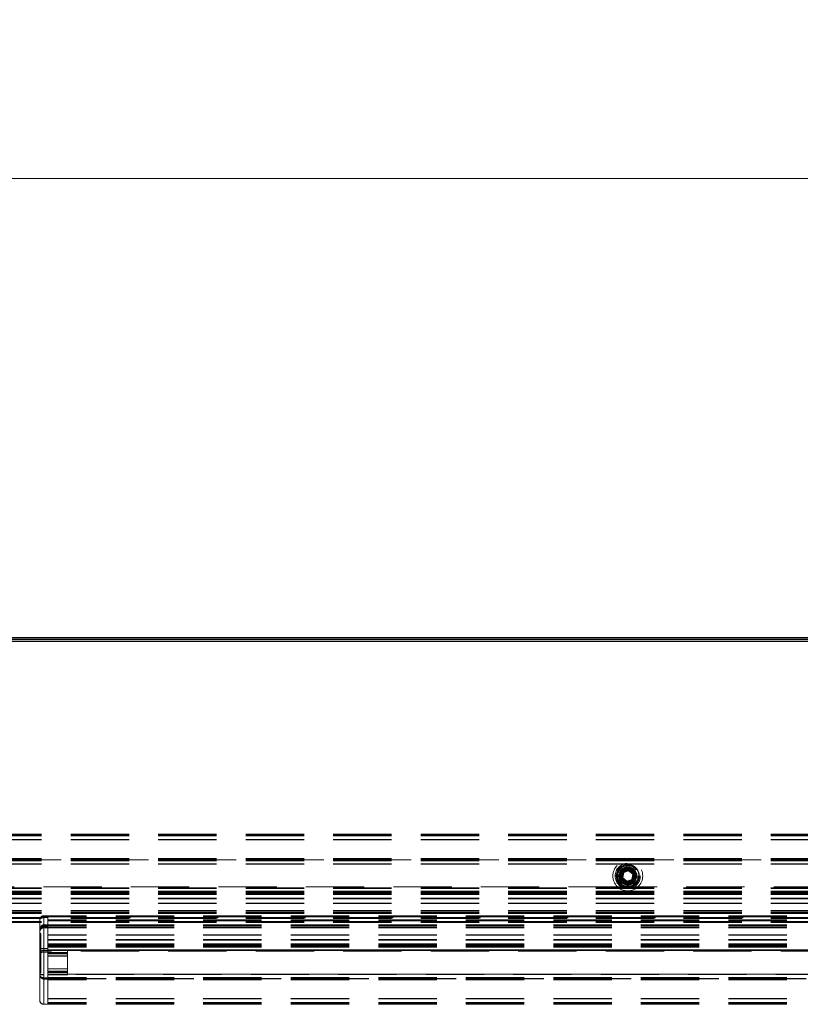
# Model space of a CAD drawing. Header units: millimetres. Extents: x 8 to 290, y 2 to 202.
# Tile 29 of 189: x 69 to 86, y 109 to 130. Entities that reach past the tile are written whole.
import ezdxf

# ---------------------------------------------------------------- set-up
doc = ezdxf.new("R2010")
doc.units = ezdxf.units.MM
doc.linetypes.add('HIDDEN', pattern=[1.905, 1.27, -0.635])
doc.styles.add('SLDTEXTSTYLE2', font='TXT', dxfattribs={"width": 0.605})
doc.dimstyles.new('SLDDIMSTYLE2', dxfattribs={"dimtxt": 2.568319, "dimasz": 3, "dimexe": 0, "dimexo": 0.0625, "dimgap": 0.64208, "dimtad": 1, "dimlfac": 20, "dimrnd": 1e-09, "dimzin": 12, "dimdsep": 46, "dimtxsty": 'SLDTEXTSTYLE2', "dimsah": 1, "dimcen": 0.09, "dimadec": 0, "dimazin": 3, "dimtfac": 1, "dimtofl": 0, "dimtmove": 0, "dimatfit": 3, "dimfxl": 1, "dimfrac": 2, "dimtolj": 1, "dimtzin": 12, "dimarcsym": 0})

# ---------------------------------------------------------------- blocks, each defined once
blk = doc.blocks.new('_D_7')
at = {"color": 7, "linetype": 'Continuous', "lineweight": 0}
for p, q in [((29.842, 117.579), (29.842, 127.579)), ((104.542, 117.579), (104.542, 127.579)), ((104.542, 126.579), (29.842, 126.579))]:
    blk.add_line(p, q, dxfattribs=at)
at = {"color": 7, "linetype": 'Continuous', "lineweight": 18}
for points in [[(29.842, 126.579), (32.842, 125.829), (32.842, 127.329)], [(104.542, 126.579), (101.542, 127.329), (101.542, 125.829)]]:
    blk.add_solid(points, dxfattribs=at)
at = {"color": 7, "linetype": 'Continuous', "lineweight": 18, "insert": (63.272, 129.99), "char_height": 2.6458, "attachment_point": 1, "style": 'SLDTEXTSTYLE2'}
blk.add_mtext('1494', dxfattribs=at)

msp = doc.modelspace()

# ---------------------------------------------------------------- linework, layer by layer
at = {"color": 7, "linetype": 'Continuous', "lineweight": 25}
for p, q in [((104.54172, 116.57895), (29.84172, 116.57895)), ((29.90922, 116.54645), (104.47422, 116.54645)), ((104.45922, 116.49645), (29.92422, 116.49645))]:
    msp.add_line(p, q, dxfattribs=at)
at = {"color": 7, "linetype": 'HIDDEN', "lineweight": 18}
for p, q in [((101.81672, 112.30395), (32.39172, 112.30395)), ((101.81672, 112.29395), (32.39172, 112.29395)), ((101.81672, 112.27895), (32.39172, 112.27895)), ((101.81672, 112.26645), (32.39172, 112.26645)), ((101.81672, 112.18895), (32.39172, 112.18895)), ((101.81672, 112.17895), (32.39172, 112.17895)), ((101.81672, 111.77308), (32.39172, 111.77308)), ((101.81672, 111.76601), (32.39172, 111.76601)), ((101.81672, 111.76395), (32.39172, 111.76395)), ((101.81672, 111.76102), (32.39172, 111.76102)), ((101.81672, 111.75395), (32.39172, 111.75395)), ((101.81672, 111.74922), (32.39172, 111.74922)), ((101.81672, 111.74795), (32.39172, 111.74795)), ((101.81672, 111.74795), (32.39172, 111.74795)), ((101.81672, 111.74795), (32.39172, 111.74795)), ((101.81672, 111.74795), (32.39172, 111.74795)), ((101.81672, 111.74795), (32.39172, 111.74795)), ((101.81672, 111.74795), (32.39172, 111.74795)), ((101.81672, 111.74795), (32.39172, 111.74795)), ((101.81672, 111.74795), (32.39172, 111.74795)), ((101.81672, 111.74795), (32.39172, 111.74795)), ((101.81672, 111.74795), (32.39172, 111.74795)), ((101.81672, 111.74795), (32.39172, 111.74795)), ((101.81672, 111.74795), (32.39172, 111.74795)), ((101.81672, 111.74795), (32.39172, 111.74795)), ((101.81672, 111.74795), (32.39172, 111.74795)), ((101.81672, 111.74795), (32.39172, 111.74795)), ((101.81672, 111.74795), (32.39172, 111.74795)), ((101.81672, 111.74795), (32.39172, 111.74795)), ((101.81672, 111.74795), (32.39172, 111.74795)), ((101.81672, 111.74795), (32.39172, 111.74795)), ((101.81672, 111.74795), (32.39172, 111.74795)), ((101.81672, 111.74795), (32.39172, 111.74795)), ((101.81672, 111.74795), (32.39172, 111.74795)), ((101.81672, 111.74795), (32.39172, 111.74795)), ((101.81672, 111.74795), (32.39172, 111.74795)), ((101.81672, 111.74795), (32.39172, 111.74795)), ((101.81672, 111.74795), (32.39172, 111.74795)), ((101.81672, 111.74795), (32.39172, 111.74795)), ((101.81672, 111.74795), (32.39172, 111.74795)), ((101.81672, 111.74795), (32.39172, 111.74795)), ((101.81672, 111.74795), (32.39172, 111.74795)), ((101.81672, 111.74795), (32.39172, 111.74795)), ((101.81672, 111.74795), (32.39172, 111.74795)), ((101.81672, 111.74795), (32.39172, 111.74795)), ((101.81672, 111.74795), (32.39172, 111.74795)), ((101.81672, 111.74795), (32.39172, 111.74795)), ((101.81672, 111.74795), (32.39172, 111.74795)), ((101.81672, 111.74795), (32.39172, 111.74795)), ((101.81672, 111.74795), (32.39172, 111.74795)), ((101.81672, 111.74795), (32.39172, 111.74795)), ((101.81672, 111.74795), (32.39172, 111.74795)), ((101.81672, 111.74795), (32.39172, 111.74795)), ((101.81672, 111.74795), (32.39172, 111.74795)), ((101.81672, 111.74795), (32.39172, 111.74795)), ((101.81672, 111.74795), (32.39172, 111.74795)), ((101.81672, 111.74795), (32.39172, 111.74795)), ((101.81672, 111.74795), (32.39172, 111.74795)), ((101.81672, 111.74795), (32.39172, 111.74795)), ((101.81672, 111.74795), (32.39172, 111.74795)), ((101.81672, 111.74795), (32.39172, 111.74795)), ((101.81672, 111.74795), (32.39172, 111.74795)), ((101.81672, 111.74794), (32.39172, 111.74794)), ((101.81672, 111.74794), (32.39172, 111.74794)), ((101.81672, 111.74794), (32.39172, 111.74794)), ((101.81672, 111.74703), (32.39172, 111.74703)), ((101.81672, 111.74688), (32.39172, 111.74688)), ((101.81672, 111.74449), (32.39172, 111.74449)), ((32.39172, 111.74397), (101.81672, 111.74397)), ((32.39172, 111.74396), (101.81672, 111.74396)), ((32.39172, 111.74396), (101.81672, 111.74396)), ((32.39172, 111.74396), (101.81672, 111.74396)), ((32.39172, 111.74396), (101.81672, 111.74396)), ((32.39172, 111.74395), (101.81672, 111.74395)), ((32.39172, 111.74395), (101.81672, 111.74395)), ((32.39172, 111.74394), (101.81672, 111.74394)), ((32.39172, 111.74394), (101.81672, 111.74394)), ((32.39172, 111.74394), (101.81672, 111.74394)), ((32.39172, 111.74394), (101.81672, 111.74394)), ((32.39172, 111.74394), (101.81672, 111.74394)), ((32.39172, 111.74393), (101.81672, 111.74393)), ((32.39172, 111.74304), (101.81672, 111.74304)), ((32.39172, 111.74281), (101.81672, 111.74281)), ((101.81672, 111.74189), (32.39172, 111.74189)), ((101.81672, 111.73481), (32.39172, 111.73481)), ((101.81672, 111.72422), (32.39172, 111.72422)), ((101.81672, 111.65895), (32.39172, 111.65895)), ((101.81672, 111.64895), (32.39172, 111.64895)), ((82.01996, 111.45925), (81.96276, 111.48099)), ((82.01646, 111.46058), (81.9628, 111.48098)), ((81.9628, 111.48098), (81.9628, 111.48098)), ((81.98052, 111.52773), (82.04057, 111.5049)), ((82.01646, 111.46058), (82.03097, 111.48528)), ((82.02459, 111.47457), (82.01646, 111.46058)), ((82.01726, 111.45514), (82.02486, 111.47489)), ((82.02848, 111.5095), (82.03883, 111.50556)), ((82.04057, 111.5049), (82.1024, 111.4814)), ((82.10288, 111.46771), (82.21118, 111.50777)), ((82.21118, 111.50777), (82.30002, 111.43401)), ((82.00503, 111.41143), (81.94499, 111.43426)), ((82.0033, 111.41209), (81.99294, 111.41603)), ((82.06686, 111.38792), (82.00503, 111.41143)), ((82.01996, 111.45925), (82.00863, 111.41006)), ((82.01996, 111.45925), (82.00864, 111.41006)), ((82.08342, 111.35389), (82.10288, 111.46771)), ((82.17226, 111.28013), (82.08342, 111.35389)), ((82.28056, 111.32019), (82.17226, 111.28013)), ((82.30002, 111.43401), (82.28056, 111.32019)), ((82.34287, 111.283), (82.28104, 111.3065)), ((82.31657, 111.39997), (82.3784, 111.37647)), ((82.40291, 111.26017), (82.34287, 111.283)), ((82.35496, 111.2784), (82.3446, 111.28234)), ((82.36905, 111.33631), (82.35757, 111.31243)), ((82.3784, 111.37647), (82.43845, 111.35364)), ((82.38014, 111.37581), (82.3905, 111.37187)), ((101.81672, 111.13895), (32.39172, 111.13895)), ((101.81672, 111.12895), (32.39172, 111.12895)), ((101.81672, 111.11895), (32.39172, 111.11895)), ((101.81672, 111.06645), (32.39172, 111.06645)), ((82.17036, 111.15395), (68.23103, 111.15395)), ((82.13458, 111.15997), (82.18101, 111.15216)), ((82.13496, 111.15991), (82.18094, 111.15217)), ((96.16568, 111.15395), (82.21985, 111.15395)), ((101.81672, 111.03895), (32.39172, 111.03895)), ((101.81672, 111.02895), (32.39172, 111.02895)), ((101.81672, 111.01895), (32.39172, 111.01895)), ((101.81672, 111.00395), (32.39172, 111.00395)), ((101.81672, 110.99395), (32.39172, 110.99395)), ((101.81672, 110.91395), (32.39172, 110.91395)), ((101.81672, 110.90496), (32.39172, 110.90496)), ((101.81672, 110.90395), (32.39172, 110.90395)), ((101.81672, 110.89542), (32.39172, 110.89542)), ((101.81672, 110.89395), (32.39172, 110.89395)), ((101.81672, 110.80395), (32.39172, 110.80395)), ((101.81672, 110.79395), (32.39172, 110.79395)), ((101.81672, 110.64248), (32.39172, 110.64248)), ((101.81672, 110.63293), (32.39172, 110.63293)), ((101.81672, 110.60395), (32.39172, 110.60395)), ((101.81672, 110.58895), (32.39172, 110.58895)), ((101.81672, 110.57895), (32.39172, 110.57895)), ((101.81672, 110.48895), (32.39172, 110.48895)), ((101.81672, 110.46895), (32.39172, 110.46895)), ((101.81672, 110.40395), (32.39172, 110.40395)), ((90.41672, 110.47895), (35.34172, 110.47895)), ((69.39172, 110.44145), (69.39172, 109.24145)), ((69.39172, 110.43721), (69.39172, 109.23721)), ((69.56672, 110.52895), (69.47922, 110.52895)), ((69.56672, 110.52471), (69.47922, 110.52471)), ((69.47922, 110.2955), (69.47922, 110.50115)), ((69.56672, 110.50115), (69.47922, 110.50115)), ((69.47922, 110.29126), (69.47922, 110.49691)), ((69.56672, 110.49691), (69.47922, 110.49691)), ((69.47922, 110.49145), (69.56672, 110.49145)), ((69.47922, 110.49145), (69.47922, 109.17895)), ((69.47922, 110.48721), (69.56672, 110.48721)), ((69.47922, 110.48721), (69.47922, 109.17471)), ((138.99172, 110.52895), (69.56672, 110.52895)), ((69.56672, 110.52895), (69.56672, 110.50395)), ((138.99172, 110.51895), (69.56672, 110.51895)), ((138.99172, 110.50395), (69.56672, 110.50395)), ((69.56672, 110.50395), (69.56672, 110.01395)), ((69.56672, 110.49145), (69.56672, 109.17895)), ((69.56672, 110.48721), (69.56672, 109.17471)), ((138.99172, 110.43895), (69.56672, 110.43895)), ((138.99172, 110.42895), (69.56672, 110.42895)), ((138.99172, 110.41895), (69.56672, 110.41895)), ((101.81672, 110.38895), (32.39172, 110.38895)), ((101.81672, 110.37895), (32.39172, 110.37895)), ((69.43274, 110.31559), (69.42578, 110.30986)), ((69.43274, 110.31134), (69.42578, 110.30562)), ((69.47922, 110.32767), (69.47922, 110.32895)), ((69.56672, 110.32895), (69.47922, 110.32895)), ((69.47922, 110.32393), (69.47922, 110.32767)), ((69.47922, 110.32343), (69.47922, 110.32471)), ((69.56672, 110.32471), (69.47922, 110.32471)), ((69.47922, 110.32393), (69.47922, 110.27273)), ((69.47922, 110.32393), (69.56672, 110.32393)), ((69.47922, 110.31968), (69.47922, 110.32343)), ((69.47922, 110.31968), (69.47922, 110.26849)), ((69.47922, 110.31968), (69.56672, 110.31968)), ((69.47922, 109.81645), (69.47922, 110.30395)), ((69.56672, 110.30395), (69.47922, 110.30395)), ((69.47922, 109.81221), (69.47922, 110.29971)), ((69.56672, 110.29971), (69.47922, 110.29971)), ((69.47922, 110.26771), (69.47922, 110.2955)), ((69.47922, 110.2955), (69.56672, 110.2955)), ((69.47922, 110.26346), (69.47922, 110.29126)), ((69.47922, 110.29126), (69.56672, 110.29126)), ((69.47922, 110.27273), (69.47922, 110.26771)), ((69.56672, 110.27273), (69.47922, 110.27273)), ((69.47922, 110.26849), (69.47922, 110.26346)), ((69.56672, 110.26849), (69.47922, 110.26849)), ((69.56672, 110.26771), (69.47922, 110.26771)), ((69.56672, 110.26346), (69.47922, 110.26346)), ((138.99172, 110.32895), (69.56672, 110.32895)), ((138.99172, 110.31895), (69.56672, 110.31895)), ((138.99172, 110.30395), (69.56672, 110.30395)), ((138.99172, 110.27496), (69.56672, 110.27496)), ((138.99172, 110.26542), (69.56672, 110.26542)), ((69.39172, 110.14271), (69.41672, 110.14271)), ((69.39172, 110.13846), (69.41672, 110.13846)), ((69.41672, 110.14271), (69.41672, 109.27895)), ((69.41672, 110.13846), (69.41672, 109.27471)), ((138.99172, 110.11395), (69.56672, 110.11395)), ((138.99172, 110.10395), (69.56672, 110.10395)), ((138.99172, 110.01395), (69.56672, 110.01395)), ((138.99172, 110.01248), (69.56672, 110.01248)), ((138.99172, 110.00395), (69.56672, 110.00395)), ((138.99172, 110.00293), (69.56672, 110.00293)), ((138.99172, 109.99395), (69.56672, 109.99395)), ((69.39172, 109.81645), (69.47922, 109.81645)), ((69.39172, 109.81221), (69.47922, 109.81221)), ((69.47922, 109.77895), (69.47922, 109.81645)), ((69.47922, 109.81645), (69.56672, 109.81645)), ((69.47922, 109.77471), (69.47922, 109.81221)), ((69.47922, 109.81221), (69.56672, 109.81221)), ((69.56672, 109.77895), (69.47922, 109.77895)), ((69.56672, 109.77471), (69.47922, 109.77471)), ((138.99172, 109.91395), (69.56672, 109.91395)), ((138.99172, 109.90395), (69.56672, 109.90395)), ((138.99172, 109.88895), (69.56672, 109.88895)), ((138.99172, 109.87895), (69.56672, 109.87895)), ((138.99172, 109.86895), (69.56672, 109.86895)), ((138.99172, 109.84145), (69.56672, 109.84145)), ((69.56672, 109.84145), (69.56672, 109.18368)), ((105.69205, 109.78895), (69.56672, 109.78895)), ((138.99172, 109.78895), (69.56672, 109.78895)), ((105.67589, 109.77895), (69.56672, 109.77895)), ((69.99172, 109.77471), (69.56672, 109.77471)), ((105.66172, 109.76895), (69.56672, 109.76895)), ((138.99172, 109.76895), (69.56672, 109.76895)), ((69.99172, 109.77895), (69.99172, 109.72895)), ((69.47922, 109.24895), (69.47922, 109.74145)), ((69.56672, 109.74145), (69.47922, 109.74145)), ((69.47922, 109.24471), (69.47922, 109.73721)), ((69.56672, 109.73721), (69.47922, 109.73721)), ((105.84172, 109.75395), (69.56672, 109.75395)), ((69.56672, 109.72895), (69.99172, 109.72895)), ((69.56672, 109.72471), (69.99172, 109.72471)), ((69.99172, 109.70395), (69.56672, 109.70395)), ((69.99172, 109.69971), (69.56672, 109.69971)), ((69.56672, 109.65395), (69.99172, 109.65395)), ((69.56672, 109.64971), (69.99172, 109.64971)), ((69.99172, 109.72895), (69.99172, 109.29895)), ((69.99172, 109.72471), (69.99172, 109.29471)), ((69.99172, 109.37395), (69.56672, 109.37395)), ((69.99172, 109.36971), (69.56672, 109.36971)), ((69.41672, 109.27895), (69.39172, 109.27895)), ((69.41672, 109.27471), (69.39172, 109.27471)), ((69.47922, 109.24895), (69.39172, 109.24895)), ((69.47922, 109.24471), (69.39172, 109.24471)), ((69.39172, 109.23721), (69.39172, 108.68721)), ((69.47922, 109.24895), (69.47922, 108.60395)), ((69.47922, 109.24471), (69.47922, 108.59971)), ((69.56672, 109.17895), (69.47922, 109.17895)), ((69.56672, 109.17471), (69.47922, 109.17471)), ((69.47922, 109.15395), (69.56672, 109.15395)), ((69.47922, 108.60395), (69.47922, 109.15395)), ((69.47922, 109.14971), (69.56672, 109.14971)), ((69.47922, 108.59971), (69.47922, 109.14971)), ((69.56672, 109.32395), (69.99172, 109.32395)), ((69.56672, 109.31971), (69.99172, 109.31971)), ((69.99172, 109.29895), (69.56672, 109.29895)), ((69.99172, 109.29471), (69.56672, 109.29471)), ((105.71095, 109.25895), (69.56672, 109.25895)), ((138.99172, 109.25895), (69.56672, 109.25895)), ((105.73401, 109.24895), (69.56672, 109.24895)), ((69.56672, 109.24471), (69.99172, 109.24471)), ((138.99172, 109.18368), (69.56672, 109.18368)), ((69.56672, 109.17471), (69.56672, 109.14971)), ((138.99172, 109.17308), (69.56672, 109.17308)), ((138.99172, 109.16601), (69.56672, 109.16601)), ((138.99172, 109.16508), (69.56672, 109.16508)), ((138.99172, 109.16486), (69.56672, 109.16486)), ((138.99172, 109.16396), (69.56672, 109.16396)), ((138.99172, 109.16396), (69.56672, 109.16396)), ((138.99172, 109.16396), (69.56672, 109.16396)), ((138.99172, 109.16396), (69.56672, 109.16396)), ((138.99172, 109.16396), (69.56672, 109.16396)), ((138.99172, 109.16395), (69.56672, 109.16395)), ((138.99172, 109.16394), (69.56672, 109.16394)), ((138.99172, 109.16394), (69.56672, 109.16394)), ((138.99172, 109.16394), (69.56672, 109.16394)), ((138.99172, 109.16394), (69.56672, 109.16394)), ((138.99172, 109.16394), (69.56672, 109.16394)), ((138.99172, 109.16393), (69.56672, 109.16393)), ((138.99172, 109.16341), (69.56672, 109.16341)), ((138.99172, 109.16102), (69.56672, 109.16102)), ((138.99172, 109.16087), (69.56672, 109.16087)), ((138.99172, 109.15996), (69.56672, 109.15996)), ((138.99172, 109.15995), (69.56672, 109.15995)), ((138.99172, 109.15995), (69.56672, 109.15995)), ((138.99172, 109.15995), (69.56672, 109.15995)), ((138.99172, 109.15995), (69.56672, 109.15995)), ((138.99172, 109.15995), (69.56672, 109.15995)), ((138.99172, 109.15995), (69.56672, 109.15995)), ((138.99172, 109.15995), (69.56672, 109.15995)), ((138.99172, 109.15995), (69.56672, 109.15995)), ((138.99172, 109.15995), (69.56672, 109.15995)), ((138.99172, 109.15995), (69.56672, 109.15995)), ((138.99172, 109.15995), (69.56672, 109.15995)), ((138.99172, 109.15995), (69.56672, 109.15995)), ((138.99172, 109.15995), (69.56672, 109.15995)), ((138.99172, 109.15995), (69.56672, 109.15995)), ((138.99172, 109.15995), (69.56672, 109.15995)), ((138.99172, 109.15995), (69.56672, 109.15995)), ((138.99172, 109.15995), (69.56672, 109.15995)), ((138.99172, 109.15995), (69.56672, 109.15995)), ((138.99172, 109.15995), (69.56672, 109.15995)), ((138.99172, 109.15995), (69.56672, 109.15995)), ((138.99172, 109.15995), (69.56672, 109.15995)), ((138.99172, 109.15995), (69.56672, 109.15995)), ((138.99172, 109.15995), (69.56672, 109.15995)), ((138.99172, 109.15995), (69.56672, 109.15995)), ((138.99172, 109.15995), (69.56672, 109.15995)), ((138.99172, 109.15995), (69.56672, 109.15995)), ((138.99172, 109.15995), (69.56672, 109.15995)), ((138.99172, 109.15995), (69.56672, 109.15995)), ((138.99172, 109.15995), (69.56672, 109.15995)), ((138.99172, 109.15995), (69.56672, 109.15995)), ((138.99172, 109.15995), (69.56672, 109.15995)), ((138.99172, 109.15995), (69.56672, 109.15995)), ((138.99172, 109.15995), (69.56672, 109.15995)), ((138.99172, 109.15995), (69.56672, 109.15995)), ((138.99172, 109.15995), (69.56672, 109.15995)), ((138.99172, 109.15995), (69.56672, 109.15995)), ((138.99172, 109.15995), (69.56672, 109.15995)), ((138.99172, 109.15995), (69.56672, 109.15995)), ((138.99172, 109.15995), (69.56672, 109.15995)), ((138.99172, 109.15995), (69.56672, 109.15995)), ((138.99172, 109.15995), (69.56672, 109.15995)), ((138.99172, 109.15995), (69.56672, 109.15995)), ((138.99172, 109.15995), (69.56672, 109.15995)), ((138.99172, 109.15995), (69.56672, 109.15995)), ((138.99172, 109.15995), (69.56672, 109.15995)), ((138.99172, 109.15995), (69.56672, 109.15995)), ((138.99172, 109.15995), (69.56672, 109.15995)), ((138.99172, 109.15995), (69.56672, 109.15995)), ((138.99172, 109.15995), (69.56672, 109.15995)), ((138.99172, 109.15995), (69.56672, 109.15995)), ((138.99172, 109.15994), (69.56672, 109.15994)), ((138.99172, 109.15994), (69.56672, 109.15994)), ((69.56672, 109.15868), (138.99172, 109.15868)), ((69.56672, 109.15395), (138.99172, 109.15395)), ((69.56672, 108.59971), (69.56672, 109.14971)), ((138.99172, 109.14688), (69.56672, 109.14688)), ((138.99172, 109.14395), (69.56672, 109.14395)), ((138.99172, 109.14189), (69.56672, 109.14189)), ((138.99172, 109.13481), (69.56672, 109.13481)), ((69.99172, 109.29471), (69.99172, 109.24471)), ((138.99172, 108.72895), (69.56672, 108.72895)), ((138.99172, 108.71895), (69.56672, 108.71895)), ((69.47922, 108.60395), (69.56672, 108.60395)), ((69.47922, 108.59971), (69.56672, 108.59971)), ((138.99172, 108.64145), (69.56672, 108.64145)), ((138.99172, 108.62895), (69.56672, 108.62895)), ((138.99172, 108.61395), (69.56672, 108.61395)), ((138.99172, 108.60395), (69.56672, 108.60395))]:
    msp.add_line(p, q, dxfattribs=at)
at = {"color": 7, "linetype": 'HIDDEN', "lineweight": 18, "flags": 128}
for points in [[(81.98052, 111.52773), (81.9658, 111.501), (81.94529, 111.43608)], [(82.40291, 111.26017), (82.43011, 111.31866), (82.43845, 111.35364)]]:
    msp.add_lwpolyline(points, dxfattribs=at)
at = {"color": 7, "linetype": 'HIDDEN', "lineweight": 18}
for radius in [0.325, 0.275, 0.27249, 0.225, 0.1925, 0.1875, 0.1775, 0.16, 0.15, 0.1375, 0.125, 0.11536]:
    msp.add_circle((82.19172, 111.39395), radius, dxfattribs=at)
for centre, radius, start, end in [((82.19172, 111.39395), 0.25, 350.721779, 147.64786), ((82.19172, 111.39395), 0.2, 353.662332, 144.707307), ((82.19172, 111.39395), 0.25, 170.721779, 327.64786), ((82.19172, 111.39395), 0.2, 173.662332, 324.707307), ((69.45881, 110.194), 0.10354, 78.630945, 130.390692), ((69.45881, 110.18975), 0.10354, 78.630945, 130.390692), ((69.47375, 110.19064), 0.08227, 86.188739, 175.59805), ((69.47375, 110.18639), 0.08227, 86.188739, 175.59805), ((69.47922, 110.18021), 0.0875, 90, 180), ((69.47922, 110.17596), 0.0875, 90, 180), ((69.47922, 109.24145), 0.0875, 180.000043, 242.532053), ((69.47922, 109.23721), 0.0875, 180.000043, 242.532053), ((69.47922, 108.69145), 0.0875, 180, 270), ((69.47922, 108.68721), 0.0875, 180, 270)]:
    msp.add_arc(centre, radius, start, end, dxfattribs=at)
for points, knots in [([(81.96276, 111.48099), (81.95538, 111.45019), (81.94062, 111.38851), (81.95055, 111.31791), (81.97039, 111.2906), (81.97147, 111.28911)], [0, 0, 0, 0, 0.48551635, 0.97200605, 1, 1, 1, 1]), ([(81.96276, 111.48099), (81.95429, 111.44952), (81.93733, 111.38651), (81.95795, 111.32459), (81.96827, 111.2936)], [0, 0, 0, 0, 0.49950023, 1, 1, 1, 1]), ([(82.08396, 111.6121), (82.05895, 111.59709), (82.0063, 111.5655), (81.95707, 111.48276), (81.94048, 111.38671), (81.96247, 111.29097), (82.01933, 111.21114), (82.1024, 111.15904), (82.19909, 111.14278), (82.29466, 111.16469), (82.37453, 111.22155), (82.42663, 111.30467), (82.44285, 111.40118), (82.4211, 111.49744), (82.36366, 111.57473), (82.30456, 111.61977), (82.2669, 111.62505), (82.2609, 111.62589)], [0, 0, 0, 0, 0.06418287, 0.13513886, 0.206085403, 0.277041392, 0.347987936, 0.418943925, 0.489890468, 0.560846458, 0.631793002, 0.70274899, 0.773695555, 0.844651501, 0.915598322, 0.986553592, 1, 1, 1, 1]), ([(82.0842, 111.61227), (82.0591, 111.59722), (82.00636, 111.56558), (81.95707, 111.48277), (81.94048, 111.38671), (81.96247, 111.29097), (82.01933, 111.21114), (82.1024, 111.15904), (82.19909, 111.14278), (82.29466, 111.16469), (82.37453, 111.22155), (82.42663, 111.30467), (82.44285, 111.40118), (82.4211, 111.49744), (82.36366, 111.57472), (82.30468, 111.61972), (82.26716, 111.625), (82.26129, 111.62583)], [0, 0, 0, 0, 0.06440412, 0.13536518, 0.20631685, 0.27727792, 0.34822959, 0.41919065, 0.49014232, 0.56110339, 0.63205506, 0.70301612, 0.77396781, 0.84492884, 0.91588078, 0.98684113, 1, 1, 1, 1]), ([(82.24365, 111.6288), (82.22399, 111.63343), (82.173, 111.64545), (82.08905, 111.62199), (82.00709, 111.56739), (81.97755, 111.50977), (81.9628, 111.48098)], [0, 0, 0, 0, 0.17288969, 0.44852023, 0.72446185, 1, 1, 1, 1]), ([(82.24403, 111.62873), (82.22425, 111.6334), (82.17313, 111.64547), (82.08905, 111.622), (82.00709, 111.56739), (81.97755, 111.50977), (81.9628, 111.48098)], [0, 0, 0, 0, 0.17381545, 0.44913762, 0.7247698, 1, 1, 1, 1]), ([(82.34044, 111.58423), (82.32076, 111.59817), (82.27525, 111.63041), (82.21514, 111.64585), (82.18368, 111.63856), (82.18326, 111.63846)], [0, 0, 0, 0, 0.42907321, 0.99229407, 1, 1, 1, 1]), ([(82.35007, 111.5782), (82.32727, 111.59565), (82.28155, 111.63064), (82.22412, 111.63483), (82.19533, 111.63694)], [0, 0, 0, 0, 0.49864628, 1, 1, 1, 1]), ([(82.00658, 111.38412), (82.0055, 111.38966), (82.00372, 111.39872), (82.00467, 111.40787), (82.00503, 111.41143)], [0, 0, 0, 0, 0.61148644, 1, 1, 1, 1]), ([(69.41735, 110.50332), (69.41, 110.49418), (69.39504, 110.47558), (69.39284, 110.45296), (69.39172, 110.44145)], [0, 0, 0, 0, 0.491300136, 1, 1, 1, 1]), ([(69.41735, 110.49908), (69.41, 110.48994), (69.39504, 110.47134), (69.39284, 110.44871), (69.39172, 110.43721)], [0, 0, 0, 0, 0.49130014, 1, 1, 1, 1]), ([(69.39172, 110.44145), (69.39284, 110.44803), (69.39504, 110.46095), (69.41, 110.47158), (69.41735, 110.4768)], [0, 0, 0, 0, 0.50869986, 1, 1, 1, 1]), ([(69.39172, 110.43721), (69.39284, 110.44378), (69.39504, 110.45671), (69.41, 110.46734), (69.41735, 110.47256)], [0, 0, 0, 0, 0.50869986, 1, 1, 1, 1]), ([(69.47922, 110.52895), (69.47351, 110.52863), (69.46196, 110.52797), (69.44553, 110.52273), (69.43009, 110.51471), (69.42169, 110.50721), (69.41735, 110.50332)], [0, 0, 0, 0, 0.24184496, 0.48978089, 0.73591193, 1, 1, 1, 1]), ([(69.47922, 110.52471), (69.47351, 110.52438), (69.46196, 110.52373), (69.44553, 110.51849), (69.43009, 110.51047), (69.42169, 110.50296), (69.41735, 110.49908)], [0, 0, 0, 0, 0.24184496, 0.48978089, 0.73591193, 1, 1, 1, 1]), ([(69.41735, 110.48367), (69.42171, 110.48632), (69.43017, 110.49147), (69.4456, 110.49693), (69.46201, 110.50049), (69.47352, 110.50093), (69.47922, 110.50115)], [0, 0, 0, 0, 0.26068579, 0.50615913, 0.75556607, 1, 1, 1, 1]), ([(69.41735, 110.47942), (69.42171, 110.48208), (69.43017, 110.48723), (69.4456, 110.49269), (69.46201, 110.49625), (69.47352, 110.49669), (69.47922, 110.49691)], [0, 0, 0, 0, 0.26068579, 0.50615913, 0.75556607, 1, 1, 1, 1]), ([(69.47922, 110.49145), (69.47351, 110.49126), (69.46196, 110.49089), (69.44553, 110.4879), (69.43009, 110.48331), (69.42169, 110.47902), (69.41735, 110.4768)], [0, 0, 0, 0, 0.24186, 0.48978104, 0.73593004, 1, 1, 1, 1]), ([(69.47922, 110.48721), (69.47351, 110.48702), (69.46196, 110.48664), (69.44553, 110.48366), (69.43009, 110.47906), (69.42169, 110.47478), (69.41735, 110.47256)], [0, 0, 0, 0, 0.24186, 0.48978104, 0.73593004, 1, 1, 1, 1]), ([(69.41735, 110.30332), (69.41, 110.29427), (69.39528, 110.27615), (69.39291, 110.25303), (69.39172, 110.24145)], [0, 0, 0, 0, 0.49922209, 1, 1, 1, 1]), ([(69.39172, 110.24145), (69.39291, 110.25236), (69.39528, 110.27416), (69.41, 110.29124), (69.41735, 110.29977)], [0, 0, 0, 0, 0.50077791, 1, 1, 1, 1]), ([(69.41735, 110.29908), (69.41, 110.29003), (69.39528, 110.27191), (69.39291, 110.24879), (69.39172, 110.23721)], [0, 0, 0, 0, 0.49922209, 1, 1, 1, 1]), ([(69.39172, 110.23721), (69.39291, 110.24812), (69.39528, 110.26992), (69.41, 110.287), (69.41735, 110.29553)], [0, 0, 0, 0, 0.50077791, 1, 1, 1, 1]), ([(69.41735, 110.30332), (69.42181, 110.30727), (69.43061, 110.31505), (69.45111, 110.32586), (69.46808, 110.32772), (69.47922, 110.32895)], [0, 0, 0, 0, 0.26148933, 0.51557884, 1, 1, 1, 1]), ([(69.41735, 110.29908), (69.42181, 110.30302), (69.43061, 110.31081), (69.45111, 110.32161), (69.46808, 110.32348), (69.47922, 110.32471)], [0, 0, 0, 0, 0.26148933, 0.51557884, 1, 1, 1, 1]), ([(69.47922, 110.32393), (69.46808, 110.32277), (69.45111, 110.321), (69.43061, 110.31082), (69.42181, 110.30349), (69.41735, 110.29977)], [0, 0, 0, 0, 0.484421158, 0.738510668, 1, 1, 1, 1]), ([(69.47922, 110.31968), (69.46808, 110.31852), (69.45111, 110.31676), (69.43061, 110.30658), (69.42181, 110.29924), (69.41735, 110.29553)], [0, 0, 0, 0, 0.48442116, 0.73851067, 1, 1, 1, 1]), ([(69.41735, 110.28564), (69.42168, 110.28841), (69.42999, 110.29372), (69.44544, 110.29949), (69.46191, 110.30324), (69.47351, 110.30371), (69.47922, 110.30395)], [0, 0, 0, 0, 0.26847058, 0.51548238, 0.76154798, 1, 1, 1, 1]), ([(69.41735, 110.2814), (69.42168, 110.28417), (69.42999, 110.28948), (69.44544, 110.29524), (69.46191, 110.299), (69.47351, 110.29947), (69.47922, 110.29971)], [0, 0, 0, 0, 0.26847058, 0.51548238, 0.76154798, 1, 1, 1, 1]), ([(69.39172, 109.70188), (69.3928, 109.71035), (69.39429, 109.72196), (69.40365, 109.73881), (69.41378, 109.75169), (69.42783, 109.76315), (69.44189, 109.77135), (69.45126, 109.77401), (69.45579, 109.7753)], [0, 0, 0, 0, 0.29065475, 0.3985546, 0.57986462, 0.75128368, 0.87981718, 1, 1, 1, 1]), ([(69.39172, 109.69764), (69.3928, 109.70611), (69.39429, 109.71772), (69.40365, 109.73457), (69.41378, 109.74745), (69.42783, 109.75891), (69.44189, 109.7671), (69.45126, 109.76977), (69.45579, 109.77106)], [0, 0, 0, 0, 0.29065475, 0.3985546, 0.57986462, 0.75128368, 0.87981718, 1, 1, 1, 1]), ([(69.45579, 109.7753), (69.45759, 109.77594), (69.46505, 109.7786), (69.47311, 109.7788), (69.47922, 109.77895)], [0, 0, 0, 0, 0.24093097, 1, 1, 1, 1]), ([(69.45579, 109.77106), (69.45759, 109.7717), (69.46505, 109.77436), (69.47311, 109.77456), (69.47922, 109.77471)], [0, 0, 0, 0, 0.240930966, 1, 1, 1, 1]), ([(69.41735, 109.72801), (69.41013, 109.72376), (69.39837, 109.71684), (69.39242, 109.70782), (69.39191, 109.70348), (69.39172, 109.70188)], [0, 0, 0, 0, 0.50084414, 0.8162965, 1, 1, 1, 1]), ([(69.41735, 109.72377), (69.41013, 109.71952), (69.39837, 109.7126), (69.39242, 109.70358), (69.39191, 109.69924), (69.39172, 109.69764)], [0, 0, 0, 0, 0.50084414, 0.8162965, 1, 1, 1, 1]), ([(69.41735, 109.72801), (69.42586, 109.73147), (69.43903, 109.73682), (69.46143, 109.74079), (69.47343, 109.74123), (69.47922, 109.74145)], [0, 0, 0, 0, 0.48606569, 0.75236922, 1, 1, 1, 1]), ([(69.41735, 109.72377), (69.42586, 109.72722), (69.43903, 109.73258), (69.46143, 109.73655), (69.47343, 109.73699), (69.47922, 109.73721)], [0, 0, 0, 0, 0.48606569, 0.75236922, 1, 1, 1, 1]), ([(69.41735, 109.19725), (69.41, 109.20381), (69.39493, 109.21725), (69.39281, 109.23325), (69.39172, 109.24145)], [0, 0, 0, 0, 0.487854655, 1, 1, 1, 1]), ([(69.39172, 109.24145), (69.39281, 109.22997), (69.39493, 109.20757), (69.41, 109.18875), (69.41735, 109.17958)], [0, 0, 0, 0, 0.51214535, 1, 1, 1, 1]), ([(69.41735, 109.19301), (69.41, 109.19957), (69.39493, 109.213), (69.39281, 109.22901), (69.39172, 109.23721)], [0, 0, 0, 0, 0.48785465, 1, 1, 1, 1]), ([(69.39172, 109.23721), (69.39281, 109.22573), (69.39493, 109.20332), (69.41, 109.18451), (69.41735, 109.17533)], [0, 0, 0, 0, 0.51214535, 1, 1, 1, 1]), ([(69.41735, 109.19725), (69.42168, 109.19449), (69.42999, 109.18918), (69.44544, 109.18341), (69.46191, 109.17966), (69.47351, 109.17918), (69.47922, 109.17895)], [0, 0, 0, 0, 0.268470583, 0.515482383, 0.761547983, 1, 1, 1, 1]), ([(69.41735, 109.19301), (69.42168, 109.19025), (69.42999, 109.18493), (69.44544, 109.17917), (69.46191, 109.17542), (69.47351, 109.17494), (69.47922, 109.17471)], [0, 0, 0, 0, 0.268470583, 0.515482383, 0.761547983, 1, 1, 1, 1]), ([(69.47922, 109.15395), (69.47351, 109.15427), (69.46191, 109.15493), (69.44544, 109.1602), (69.42999, 109.16826), (69.42168, 109.1757), (69.41735, 109.17958)], [0, 0, 0, 0, 0.23846626, 0.48451783, 0.73154727, 1, 1, 1, 1]), ([(69.47922, 109.14971), (69.47351, 109.15003), (69.46191, 109.15069), (69.44544, 109.15596), (69.42999, 109.16401), (69.42168, 109.17146), (69.41735, 109.17533)], [0, 0, 0, 0, 0.23846626, 0.48451783, 0.73154727, 1, 1, 1, 1])]:
    msp.add_open_spline(points, degree=3, knots=knots, dxfattribs=at)
for points in [[(69.47922, 110.51797), (69.47922, 110.5196), (69.47922, 110.52288), (69.47922, 110.52629), (69.47922, 110.52853), (69.47922, 110.52881), (69.47922, 110.52895)], [(69.47922, 110.51372), (69.47922, 110.51536), (69.47922, 110.51864), (69.47922, 110.52205), (69.47922, 110.52429), (69.47922, 110.52457), (69.47922, 110.52471)], [(69.47922, 110.5212), (69.47922, 110.51841), (69.47922, 110.51284), (69.47922, 110.50505), (69.47922, 110.50115)], [(69.47922, 110.49145), (69.47922, 110.4939), (69.47922, 110.49882), (69.47922, 110.50588), (69.47922, 110.51246), (69.47922, 110.51613), (69.47922, 110.51797)], [(69.47922, 110.51696), (69.47922, 110.51417), (69.47922, 110.50859), (69.47922, 110.50081), (69.47922, 110.49691)], [(69.47922, 110.48721), (69.47922, 110.48966), (69.47922, 110.49457), (69.47922, 110.50164), (69.47922, 110.50822), (69.47922, 110.51189), (69.47922, 110.51372)], [(69.47922, 110.32163), (69.47922, 110.3204), (69.47922, 110.31796), (69.47922, 110.31357), (69.47922, 110.30886), (69.47922, 110.30559), (69.47922, 110.30395)], [(69.47922, 110.31738), (69.47922, 110.31616), (69.47922, 110.31372), (69.47922, 110.30933), (69.47922, 110.30462), (69.47922, 110.30134), (69.47922, 110.29971)], [(69.47922, 109.77895), (69.47922, 109.77881), (69.47922, 109.77853), (69.47922, 109.77629), (69.47922, 109.77288), (69.47922, 109.7696), (69.47922, 109.76797)], [(69.47922, 109.77471), (69.47922, 109.77457), (69.47922, 109.77429), (69.47922, 109.77205), (69.47922, 109.76864), (69.47922, 109.76536), (69.47922, 109.76372)], [(69.47922, 109.76797), (69.47922, 109.76613), (69.47922, 109.76246), (69.47922, 109.75588), (69.47922, 109.74882), (69.47922, 109.7439), (69.47922, 109.74145)], [(69.47922, 109.76372), (69.47922, 109.76189), (69.47922, 109.75822), (69.47922, 109.75164), (69.47922, 109.74457), (69.47922, 109.73966), (69.47922, 109.73721)], [(69.47922, 109.16127), (69.47922, 109.16249), (69.47922, 109.16494), (69.47922, 109.16933), (69.47922, 109.17404), (69.47922, 109.17731), (69.47922, 109.17895)], [(69.47922, 109.15703), (69.47922, 109.15825), (69.47922, 109.1607), (69.47922, 109.16509), (69.47922, 109.1698), (69.47922, 109.17307), (69.47922, 109.17471)], [(69.47922, 109.15395), (69.47922, 109.15404), (69.47922, 109.15423), (69.47922, 109.15572), (69.47922, 109.158), (69.47922, 109.16018), (69.47922, 109.16127)], [(69.47922, 109.14971), (69.47922, 109.1498), (69.47922, 109.14998), (69.47922, 109.15148), (69.47922, 109.15375), (69.47922, 109.15594), (69.47922, 109.15703)]]:
    msp.add_open_spline(points, degree=3, dxfattribs=at)

# ---------------------------------------------------------------- dimensions: what is measured, and where the dimension line sits
at = {"color": 7, "linetype": 'Continuous', "lineweight": 18}
dim = msp.add_linear_dim(base=(29.84172, 126.57895), p1=(104.54172, 116.57895), p2=(29.84172, 116.57895), dimstyle='SLDDIMSTYLE2', dxfattribs=at)
dim.commit()
dim.dimension.update_dxf_attribs({"geometry": '_D_7', "text_midpoint": (67.19172, 126.57895), "dimtype": 160})

doc.saveas('drawing.dxf')
